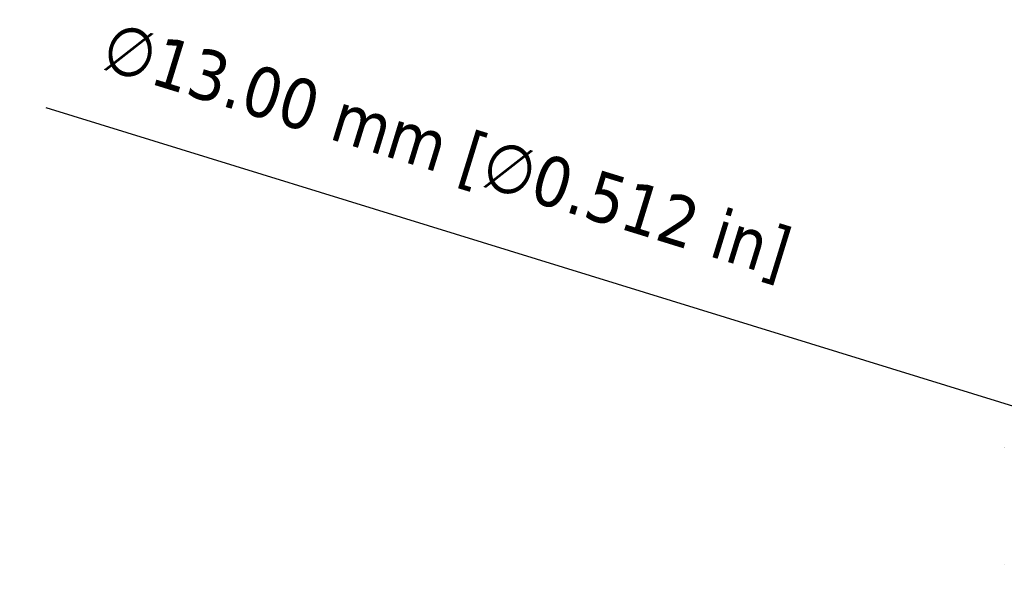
# Model space of a CAD drawing. Header units: millimetres. Extents: x 75 to 4764, y 75 to 3163.
# Tile 35 of 198: x 1066 to 1360, y 999 to 1168. Entities that reach past the tile are written whole.
import ezdxf

# ---------------------------------------------------------------- set-up
doc = ezdxf.new("R2010")
doc.units = ezdxf.units.MM
doc.header["$LTSCALE"] = 15
doc.layers.add('Dimension (ISO)', color=7, linetype='Continuous', lineweight=25)
doc.layers.add('Visible (ISO)', color=7, linetype='Continuous', lineweight=50)
doc.styles.add('Note Text (ANSI)', font='tahoma.ttf')
doc.dimstyles.new('Default (ISO)', dxfattribs={"dimscale": 15, "dimtxt": 1, "dimasz": 2.5, "dimexe": 3.175, "dimexo": 0, "dimgap": 0.762, "dimtad": 1, "dimrnd": 1e-08, "dimzin": 0, "dimdsep": 46, "dimtxsty": 'Note Text (ANSI)', "dimcen": 0.09, "dimdle": 10, "dimclrd": 1, "dimclre": 1, "dimclrt": 1, "dimazin": 0, "dimtfac": 3.5052, "dimtmove": 0, "dimatfit": 3, "dimfxl": 1, "dimtolj": 1, "dimtzin": 0, "dimlwd": -1, "dimlwe": -1, "dimarcsym": 0})

# ---------------------------------------------------------------- blocks, each defined once
blk = doc.blocks.new('*D17')
at = {"layer": 'Defpoints', "color": 0, "transparency": 16777216}
for p in [(1452.66, 1025.05), (1465.09, 1021.22)]:
    blk.add_point(p, dxfattribs=at)
at = {"layer": 'Dimension (ISO)', "color": 1, "transparency": 16777216}
for p, q in [((1416.83, 1036.1), (1073.49, 1142.01)), ((1465.09, 1021.22), (1452.66, 1025.05)), ((1500.92, 1010.16), (1536.75, 999.11))]:
    blk.add_line(p, q, dxfattribs=at)
for points in [[(1418.67, 1042.08), (1414.99, 1030.13), (1452.66, 1025.05)], [(1502.76, 1016.14), (1499.08, 1004.19), (1465.09, 1021.22)]]:
    blk.add_solid(points, dxfattribs=at)
at = {"layer": 'Dimension (ISO)', "color": 1, "transparency": 16777216, "insert": (1093.56, 1168.32), "char_height": 15, "attachment_point": 1, "rotation": 342.8568, "style": 'Note Text (ANSI)'}
blk.add_mtext('\\A1;∅13.00 mm [∅0.512 in]', dxfattribs=at)

msp = doc.modelspace()

# ---------------------------------------------------------------- linework, layer by layer
at = {"layer": 'Visible (ISO)'}
for p, q in [((1359.875, 1040.619), (1359.875, 1040.61)), ((1359.875, 1040.593), (1359.875, 1040.584)), ((1359.875, 1005.606), (1359.875, 1005.597))]:
    msp.add_line(p, q, dxfattribs=at)

# ---------------------------------------------------------------- dimensions: what is measured, and where the dimension line sits
at = {"layer": 'Dimension (ISO)', "color": 1, "true_color": 0xff0000}
dim = msp.add_diameter_dim_2p(p1=(1465.086, 1021.218), p2=(1452.664, 1025.049), text='<> mm [∅0.512 in]', dimstyle='Default (ISO)', override={"dimgap": 0.762, "dimdec": 2, "dimlfac": 1, "dimpost": '', "dimtol": 0, "dimlim": 0, "dimtp": 0, "dimtm": 0, "dimtdec": 2, "dimatfit": 2}, dxfattribs=at)
dim.commit()
dim.dimension.update_dxf_attribs({"geometry": '*D17', "text_midpoint": (1188.892, 1106.414), "dimtype": 163})

doc.saveas('drawing.dxf')
